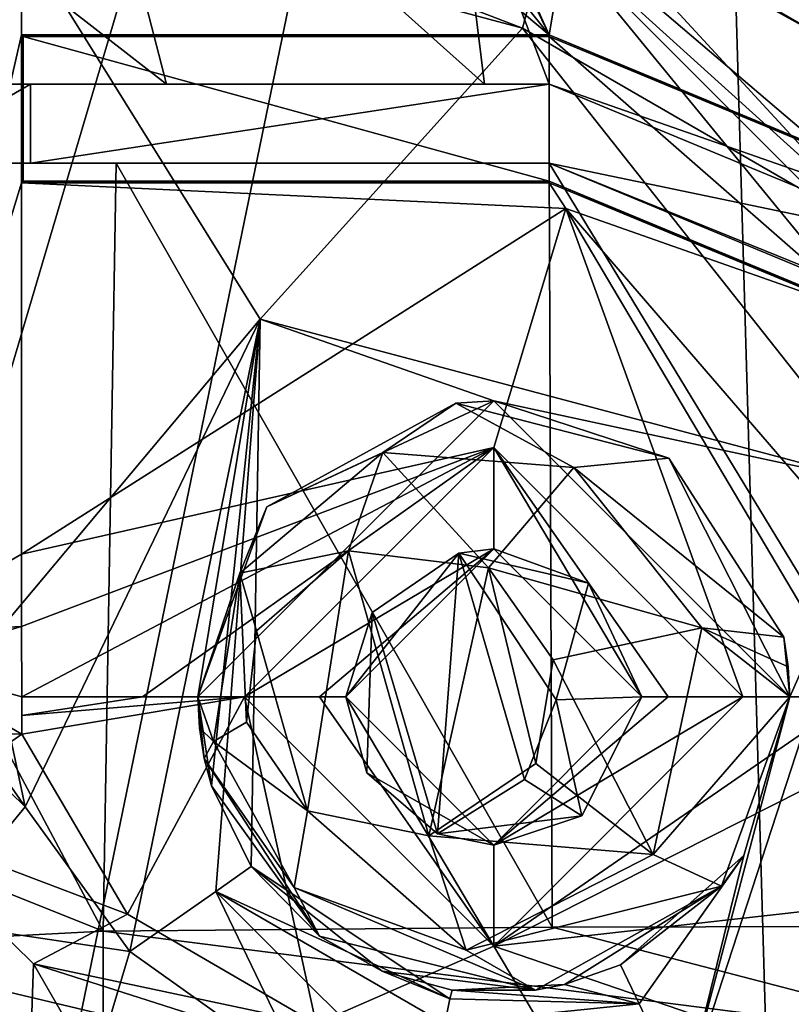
# Model space of a CAD drawing. Extents: x -65 to 446, y -88 to 1318.
# Tile 3 of 229: x -59 to -51, y -81 to -71. Entities that reach past the tile are written whole.
import ezdxf

# ---------------------------------------------------------------- set-up
doc = ezdxf.new("R2010")
doc.units = 0
doc.header["$LTSCALE"] = 65.185185
for name, color, linetype in [('1013', 7, 'CONTINUOUS'), ('1041', 7, 'CONTINUOUS'), ('1044', 7, 'CONTINUOUS'), ('1070', 7, 'CONTINUOUS'), ('1097', 7, 'CONTINUOUS'), ('1110', 7, 'CONTINUOUS'), ('1124', 7, 'CONTINUOUS'), ('1126', 7, 'CONTINUOUS'), ('1129', 7, 'CONTINUOUS'), ('1133', 7, 'CONTINUOUS'), ('1141', 7, 'CONTINUOUS'), ('1178', 7, 'CONTINUOUS'), ('1185', 7, 'CONTINUOUS'), ('1186', 7, 'CONTINUOUS'), ('1187', 7, 'CONTINUOUS'), ('1188', 7, 'CONTINUOUS'), ('1191', 7, 'CONTINUOUS'), ('1212', 7, 'CONTINUOUS'), ('1219', 7, 'CONTINUOUS'), ('1245', 7, 'CONTINUOUS'), ('1248', 7, 'CONTINUOUS'), ('1279', 7, 'CONTINUOUS'), ('1281', 7, 'CONTINUOUS'), ('1291', 7, 'CONTINUOUS'), ('1302', 7, 'CONTINUOUS'), ('1309', 7, 'CONTINUOUS'), ('1348', 7, 'CONTINUOUS'), ('1362', 7, 'CONTINUOUS'), ('1405', 7, 'CONTINUOUS'), ('1413', 7, 'CONTINUOUS'), ('1424', 7, 'CONTINUOUS'), ('1451', 7, 'CONTINUOUS'), ('1471', 7, 'CONTINUOUS'), ('1486', 7, 'CONTINUOUS'), ('1488', 7, 'CONTINUOUS'), ('824', 7, 'CONTINUOUS'), ('826', 7, 'CONTINUOUS'), ('827', 7, 'CONTINUOUS'), ('853', 7, 'CONTINUOUS'), ('868', 7, 'CONTINUOUS'), ('918', 7, 'CONTINUOUS'), ('931', 7, 'CONTINUOUS'), ('936', 7, 'CONTINUOUS'), ('947', 7, 'CONTINUOUS'), ('965', 7, 'CONTINUOUS'), ('974', 7, 'CONTINUOUS'), ('975', 7, 'CONTINUOUS'), ('980', 7, 'CONTINUOUS'), ('991', 7, 'CONTINUOUS')]:
    doc.layers.add(name, color=color, linetype=linetype)

msp = doc.modelspace()

# ---------------------------------------------------------------- linework, layer by layer
at = {"layer": '1013', "color": 7, "linetype": 'CONTINUOUS'}
for points in [[(-58.6868, -72.7942, 6.8), (-58.6868, -76.5555, 6.8), (-53.1698, -73.0536, 6.8), (-58.6868, -72.7942, 6.8)], [(-58.6868, -72.7942, 6.8), (-53.1698, -73.0536, 6.8), (-53.3398, -72.7942, 6.8), (-58.6868, -72.7942, 6.8)], [(-53.3398, -72.7942, 6.8), (-53.1698, -73.0536, 6.8), (-50.158, -74.1121, 6.8), (-53.3398, -72.7942, 6.8)], [(-53.1698, -73.0536, 6.8), (-48.9, -78, 6.8), (-50.158, -74.1121, 6.8), (-53.1698, -73.0536, 6.8)]]:
    msp.add_3dface(points, dxfattribs=at)
at = {"layer": '1041', "color": 7, "linetype": 'CONTINUOUS'}
for points in [[(-53.3398, -71.3116, 5.8), (-58.6693, -71.3116, 5.8), (-53.3398, -72.7767, 5.8), (-53.3398, -71.3116, 5.8)], [(-58.6693, -71.3116, 5.8), (-58.6693, -72.7767, 5.8), (-53.3398, -72.7767, 5.8), (-58.6693, -71.3116, 5.8)], [(-49.11, -73.0634, 5.8), (-53.3398, -71.3116, 5.8), (-50.1454, -74.1, 5.8), (-49.11, -73.0634, 5.8)], [(-53.3398, -71.3116, 5.8), (-53.3398, -72.7767, 5.8), (-50.1454, -74.1, 5.8), (-53.3398, -71.3116, 5.8)]]:
    msp.add_3dface(points, dxfattribs=at)
at = {"layer": '1044', "color": 7, "linetype": 'CONTINUOUS'}
for points in [[(-53.3398, -72.7942, 6.8), (-50.158, -74.1121, 6.8), (-53.3398, -72.7767, 5.8), (-53.3398, -72.7942, 6.8)], [(-53.3398, -72.7767, 5.8), (-50.158, -74.1121, 6.8), (-50.1454, -74.1, 5.8), (-53.3398, -72.7767, 5.8)]]:
    msp.add_3dface(points, dxfattribs=at)
at = {"layer": '1070', "color": 7, "linetype": 'CONTINUOUS'}
for points in [[(-52.9399, -76.8476, -4.998), (-54.2543, -76.5425, -4.1896), (-53.2694, -78.0307, -5.0066), (-52.9399, -76.8476, -4.998)], [(-52.4, -78, -5.2817), (-52.9399, -76.8476, -4.998), (-53.2694, -78.0307, -5.0066), (-52.4, -78, -5.2817)], [(-53.006, -79.2045, -5.0576), (-53.2694, -78.0307, -5.0066), (-53.5894, -78.8358, -4.8235), (-53.006, -79.2045, -5.0576)], [(-53.006, -79.2045, -5.0576), (-52.4, -78, -5.2817), (-53.2694, -78.0307, -5.0066), (-53.006, -79.2045, -5.0576)], [(-54.4692, -79.3878, -4.1837), (-53.006, -79.2045, -5.0576), (-53.5894, -78.8358, -4.8235), (-54.4692, -79.3878, -4.1837)]]:
    msp.add_3dface(points, dxfattribs=at)
at = {"layer": '1097', "color": 7, "linetype": 'CONTINUOUS'}
for points in [[(-59.0053, -69.781, 4.8), (-53.61, -71.2267, 4.8), (-56.2675, -74.1732, 4.8), (-59.0053, -69.781, 4.8)], [(-59.0053, -77.4384, 4.8), (-59.0053, -69.781, 4.8), (-56.2675, -74.1732, 4.8), (-59.0053, -77.4384, 4.8)], [(-56.2675, -74.1732, 4.8), (-53.61, -71.2267, 4.8), (-49.9467, -75.8503, 4.8), (-56.2675, -74.1732, 4.8)], [(-53.61, -71.2267, 4.8), (-49.7761, -73.4403, 4.8), (-49.9467, -75.8503, 4.8), (-53.61, -71.2267, 4.8)], [(-58.6471, -79.1146, 4.8), (-59.0053, -77.4384, 4.8), (-56.2675, -74.1732, 4.8), (-58.6471, -79.1146, 4.8)], [(-57.5886, -80.5776, 4.8), (-58.6471, -79.1146, 4.8), (-56.2675, -74.1732, 4.8), (-57.5886, -80.5776, 4.8)], [(-51.9744, -82.0672, 4.8), (-49.9467, -75.8503, 4.8), (-49.0877, -82.2341, 4.8), (-51.9744, -82.0672, 4.8)]]:
    msp.add_3dface(points, dxfattribs=at)
at = {"layer": '1110', "color": 7, "linetype": 'CONTINUOUS'}
for points in [[(-59.9425, -77.6512, 9.4929), (-60.4215, -78.3332, 10.9188), (-58.6841, -78.3755, 6.7942), (-59.9425, -77.6512, 9.4929)], [(-60.4215, -78.3332, 10.9188), (-60, -79.2946, 10.9188), (-58.6841, -78.3755, 6.7942), (-60.4215, -78.3332, 10.9188)], [(-58.6841, -78.3755, 6.7942), (-60, -79.2946, 10.9188), (-57.6119, -80.1983, 6.7321), (-58.6841, -78.3755, 6.7942)], [(-60, -79.2946, 10.9188), (-58.5631, -80.7029, 10.8797), (-57.6119, -80.1983, 6.7321), (-60, -79.2946, 10.9188)], [(-57.6119, -80.1983, 6.7321), (-58.5631, -80.7029, 10.8797), (-55.7012, -81.3094, 6.5759), (-57.6119, -80.1983, 6.7321)], [(-58.5631, -80.7029, 10.8797), (-56.4951, -81.3644, 10.8102), (-55.7012, -81.3094, 6.5759), (-58.5631, -80.7029, 10.8797)]]:
    msp.add_3dface(points, dxfattribs=at)
at = {"layer": '1124', "color": 7, "linetype": 'CONTINUOUS'}
for points in [[(-58.6471, -79.1146, 4.8), (-60.3648, -77.4384, 5.6661), (-59.8184, -77.4384, 5.0395), (-58.6471, -79.1146, 4.8)], [(-60.3648, -77.4384, 5.6661), (-58.6471, -79.1146, 4.8), (-59.6057, -80.2779, 5.7324), (-60.3648, -77.4384, 5.6661)], [(-59.0053, -77.4384, 4.8), (-58.6471, -79.1146, 4.8), (-59.8184, -77.4384, 5.0395), (-59.0053, -77.4384, 4.8)], [(-58.6471, -79.1146, 4.8), (-57.5886, -80.5776, 4.8), (-59.6057, -80.2779, 5.7324), (-58.6471, -79.1146, 4.8)], [(-59.6057, -80.2779, 5.7324), (-57.5886, -80.5776, 4.8), (-58.0367, -82.072, 5.883), (-59.6057, -80.2779, 5.7324)], [(-58.0367, -82.072, 5.883), (-57.5886, -80.5776, 4.8), (-55.8156, -81.8419, 4.8147), (-58.0367, -82.072, 5.883)]]:
    msp.add_3dface(points, dxfattribs=at)
at = {"layer": '1126', "color": 7, "linetype": 'CONTINUOUS'}
for points in [[(-56.3591, -79.7184, 3.3), (-54.345, -81.0567, 3.8618), (-56.7182, -79.9694, 4.3594), (-56.3591, -79.7184, 3.3)], [(-55.0313, -80.7785, 3.3355), (-54.345, -81.0567, 3.8618), (-56.3591, -79.7184, 3.3), (-55.0313, -80.7785, 3.3355)], [(-55.8156, -81.8419, 4.8147), (-57.5886, -80.5776, 4.8), (-56.7182, -79.9694, 4.3594), (-55.8156, -81.8419, 4.8147)], [(-54.5087, -82.1739, 4.8269), (-55.8156, -81.8419, 4.8147), (-56.7182, -79.9694, 4.3594), (-54.5087, -82.1739, 4.8269)], [(-54.3974, -81.3097, 4.3121), (-54.5087, -82.1739, 4.8269), (-56.7182, -79.9694, 4.3594), (-54.3974, -81.3097, 4.3121)], [(-54.345, -81.0567, 3.8618), (-54.3974, -81.3097, 4.3121), (-56.7182, -79.9694, 4.3594), (-54.345, -81.0567, 3.8618)], [(-54.32, -80.9705, 3.3538), (-54.345, -81.0567, 3.8618), (-55.0313, -80.7785, 3.3355), (-54.32, -80.9705, 3.3538)]]:
    msp.add_3dface(points, dxfattribs=at)
at = {"layer": '1129', "color": 7, "linetype": 'CONTINUOUS'}
for points in [[(-47.824, -71.2247, -5.4066), (-52.8468, -68.3786, -1.6857), (-47.6922, -71.3544, 6.8), (-47.824, -71.2247, -5.4066)], [(-52.8468, -68.3786, -1.6857), (-52.8468, -68.3786, 6.8), (-47.6922, -71.3544, 6.8), (-52.8468, -68.3786, -1.6857)]]:
    msp.add_3dface(points, dxfattribs=at)
at = {"layer": '1133', "color": 7, "linetype": 'CONTINUOUS'}
for points in [[(-53.222, -69.7787, 3.3523), (-50.7204, -70.5051, -4.6515), (-48.5395, -72.0865, -6.1812), (-53.222, -69.7787, 3.3523)], [(-53.222, -69.7787, 3.3523), (-48.5395, -72.0865, -6.1812), (-48.7164, -72.38, 3.3523), (-53.222, -69.7787, 3.3523)]]:
    msp.add_3dface(points, dxfattribs=at)
at = {"layer": '1141', "color": 7, "linetype": 'CONTINUOUS'}
msp.add_3dface([(-52.8468, -68.3786, -1.6857), (-47.824, -71.2247, -5.4066), (-50.8695, -68.0827, -3.3109), (-52.8468, -68.3786, -1.6857)], dxfattribs=at)
at = {"layer": '1178', "color": 7, "linetype": 'CONTINUOUS'}
for points in [[(-59.0053, -69.781, 4.8), (-59.043, -69.1446, 4.6726), (-53.61, -71.2267, 4.8), (-59.0053, -69.781, 4.8)], [(-53.61, -71.2267, 4.8), (-59.043, -69.1446, 4.6726), (-53.3403, -70.2202, 4.379), (-53.61, -71.2267, 4.8)]]:
    msp.add_3dface(points, dxfattribs=at)
at = {"layer": '1185', "color": 7, "linetype": 'CONTINUOUS'}
for points in [[(-53.9, -75.4749, 5.7749), (-56.4251, -78, 5.7749), (-53.9, -76.5, 3.3), (-53.9, -75.4749, 5.7749)], [(-51.3749, -78, 5.7749), (-53.9, -75.4749, 5.7749), (-52.1336, -78, 4.6394), (-51.3749, -78, 5.7749)], [(-52.1336, -78, 4.6394), (-53.9, -75.4749, 5.7749), (-52.4, -78, 3.3), (-52.1336, -78, 4.6394)], [(-52.4, -78, 3.3), (-53.9, -75.4749, 5.7749), (-53.9, -76.5, 3.3), (-52.4, -78, 3.3)], [(-56.4251, -78, 5.7749), (-55.6664, -78, 4.6394), (-53.9, -76.5, 3.3), (-56.4251, -78, 5.7749)], [(-55.6664, -78, 4.6394), (-55.4, -78, 3.3), (-53.9, -76.5, 3.3), (-55.6664, -78, 4.6394)]]:
    msp.add_3dface(points, dxfattribs=at)
at = {"layer": '1186', "color": 7, "linetype": 'CONTINUOUS'}
for points in [[(-53.1698, -73.0536, 6.8), (-58.6868, -76.5555, 6.8), (-53.9, -75.4749, 5.7749), (-53.1698, -73.0536, 6.8)], [(-51.3749, -78, 5.7749), (-53.1698, -73.0536, 6.8), (-53.9, -75.4749, 5.7749), (-51.3749, -78, 5.7749)], [(-51.3749, -78, 5.7749), (-50.2394, -78, 6.5336), (-53.1698, -73.0536, 6.8), (-51.3749, -78, 5.7749)], [(-50.2394, -78, 6.5336), (-48.9, -78, 6.8), (-53.1698, -73.0536, 6.8), (-50.2394, -78, 6.5336)], [(-58.6868, -76.5555, 6.8), (-58.685, -77.2858, 6.7963), (-53.9, -75.4749, 5.7749), (-58.6868, -76.5555, 6.8)], [(-58.685, -77.2858, 6.7963), (-58.6837, -78, 6.7933), (-53.9, -75.4749, 5.7749), (-58.685, -77.2858, 6.7963)], [(-58.6837, -78, 6.7933), (-57.4613, -78, 6.4906), (-53.9, -75.4749, 5.7749), (-58.6837, -78, 6.7933)], [(-57.4613, -78, 6.4906), (-56.4251, -78, 5.7749), (-53.9, -75.4749, 5.7749), (-57.4613, -78, 6.4906)]]:
    msp.add_3dface(points, dxfattribs=at)
at = {"layer": '1187', "color": 7, "linetype": 'CONTINUOUS'}
for points in [[(-56.4251, -78, 5.7749), (-53.9, -80.5251, 5.7749), (-55.6664, -78, 4.6394), (-56.4251, -78, 5.7749)], [(-53.9, -80.5251, 5.7749), (-55.4, -78, 3.3), (-55.6664, -78, 4.6394), (-53.9, -80.5251, 5.7749)], [(-55.4, -78, 3.3), (-53.9, -80.5251, 5.7749), (-53.9, -79.5, 3.3), (-55.4, -78, 3.3)], [(-53.9, -80.5251, 5.7749), (-51.3749, -78, 5.7749), (-53.9, -79.5, 3.3), (-53.9, -80.5251, 5.7749)], [(-51.3749, -78, 5.7749), (-52.1336, -78, 4.6394), (-53.9, -79.5, 3.3), (-51.3749, -78, 5.7749)], [(-52.1336, -78, 4.6394), (-52.4, -78, 3.3), (-53.9, -79.5, 3.3), (-52.1336, -78, 4.6394)]]:
    msp.add_3dface(points, dxfattribs=at)
at = {"layer": '1188', "color": 7, "linetype": 'CONTINUOUS'}
for points in [[(-58.6841, -78.3755, 6.7942), (-57.6119, -80.1983, 6.7321), (-56.4251, -78, 5.7749), (-58.6841, -78.3755, 6.7942)], [(-58.6838, -78.1886, 6.7936), (-58.6841, -78.3755, 6.7942), (-56.4251, -78, 5.7749), (-58.6838, -78.1886, 6.7936)], [(-58.6837, -78, 6.7933), (-58.6838, -78.1886, 6.7936), (-57.4613, -78, 6.4906), (-58.6837, -78, 6.7933)], [(-57.4613, -78, 6.4906), (-58.6838, -78.1886, 6.7936), (-56.4251, -78, 5.7749), (-57.4613, -78, 6.4906)], [(-57.6119, -80.1983, 6.7321), (-55.7012, -81.3094, 6.5759), (-56.4251, -78, 5.7749), (-57.6119, -80.1983, 6.7321)], [(-56.4251, -78, 5.7749), (-55.7012, -81.3094, 6.5759), (-53.9, -80.5251, 5.7749), (-56.4251, -78, 5.7749)], [(-51.3749, -78, 5.7749), (-53.9, -80.5251, 5.7749), (-50.2394, -78, 6.5336), (-51.3749, -78, 5.7749)], [(-50.2394, -78, 6.5336), (-53.9, -80.5251, 5.7749), (-48.9, -78, 6.8), (-50.2394, -78, 6.5336)], [(-48.9, -78, 6.8), (-53.9, -80.5251, 5.7749), (-49.3218, -80.01, 6.8), (-48.9, -78, 6.8)], [(-53.9, -80.5251, 5.7749), (-50.516, -81.6809, 6.8), (-49.3218, -80.01, 6.8), (-53.9, -80.5251, 5.7749)], [(-55.7012, -81.3094, 6.5759), (-53.3285, -81.4836, 6.4764), (-53.9, -80.5251, 5.7749), (-55.7012, -81.3094, 6.5759)], [(-53.3285, -81.4836, 6.4764), (-50.516, -81.6809, 6.8), (-53.9, -80.5251, 5.7749), (-53.3285, -81.4836, 6.4764)]]:
    msp.add_3dface(points, dxfattribs=at)
at = {"layer": '1191', "color": 7, "linetype": 'CONTINUOUS'}
for points in [[(-60, -82.2651, 10.9188), (-58.6396, -82.891, 10.882), (-60, -79.2946, 10.9188), (-60, -82.2651, 10.9188)], [(-60, -79.2946, 10.9188), (-58.6396, -82.891, 10.882), (-58.5631, -80.7029, 10.8797), (-60, -79.2946, 10.9188)], [(-58.6396, -82.891, 10.882), (-57.1624, -83.1341, 10.8343), (-58.5631, -80.7029, 10.8797), (-58.6396, -82.891, 10.882)], [(-58.5631, -80.7029, 10.8797), (-57.1624, -83.1341, 10.8343), (-56.4951, -81.3644, 10.8102), (-58.5631, -80.7029, 10.8797)]]:
    msp.add_3dface(points, dxfattribs=at)
at = {"layer": '1212', "color": 7, "linetype": 'CONTINUOUS'}
for points in [[(-58.6868, -72.7942, 6.8), (-53.3398, -72.7942, 6.8), (-58.6693, -72.7767, 5.8), (-58.6868, -72.7942, 6.8)], [(-58.6693, -72.7767, 5.8), (-53.3398, -72.7942, 6.8), (-53.3398, -72.7767, 5.8), (-58.6693, -72.7767, 5.8)]]:
    msp.add_3dface(points, dxfattribs=at)
at = {"layer": '1219', "color": 7, "linetype": 'CONTINUOUS'}
for points in [[(-52.6163, -80.7115, 3.3), (-52.4277, -81.1097, 4.3619), (-53.1846, -80.9135, 3.3214), (-52.6163, -80.7115, 3.3)], [(-52.4277, -81.1097, 4.3619), (-54.32, -80.9705, 3.3538), (-53.1846, -80.9135, 3.3214), (-52.4277, -81.1097, 4.3619)], [(-54.3974, -81.3097, 4.3121), (-54.345, -81.0567, 3.8618), (-52.4277, -81.1097, 4.3619), (-54.3974, -81.3097, 4.3121)], [(-54.345, -81.0567, 3.8618), (-54.32, -80.9705, 3.3538), (-52.4277, -81.1097, 4.3619), (-54.345, -81.0567, 3.8618)], [(-51.9744, -82.0672, 4.8), (-54.3974, -81.3097, 4.3121), (-52.4277, -81.1097, 4.3619), (-51.9744, -82.0672, 4.8)]]:
    msp.add_3dface(points, dxfattribs=at)
at = {"layer": '1245', "color": 7, "linetype": 'CONTINUOUS'}
msp.add_3dface([(-59.5276, -82.0565, 8.9061), (-59.6057, -80.2779, 5.7324), (-58.0367, -82.072, 5.883), (-59.5276, -82.0565, 8.9061)], dxfattribs=at)
at = {"layer": '1248', "color": 7, "linetype": 'CONTINUOUS'}
for points in [[(-49.0967, -73.0521, 6.8), (-53.3398, -71.2942, 6.8), (-49.11, -73.0634, 5.8), (-49.0967, -73.0521, 6.8)], [(-53.3398, -71.2942, 6.8), (-53.3398, -71.3116, 5.8), (-49.11, -73.0634, 5.8), (-53.3398, -71.2942, 6.8)]]:
    msp.add_3dface(points, dxfattribs=at)
at = {"layer": '1279', "color": 7, "linetype": 'CONTINUOUS'}
for points in [[(-58.5962, -72.5942, 5.8604), (-58.5962, -72.5942, 6.8423), (-58.5962, -71.7942, 5.8604), (-58.5962, -72.5942, 5.8604)], [(-58.5962, -71.7942, 5.8604), (-58.5962, -72.5942, 6.8423), (-58.5962, -71.7942, 6.8423), (-58.5962, -71.7942, 5.8604)]]:
    msp.add_3dface(points, dxfattribs=at)
at = {"layer": '1281', "color": 7, "linetype": 'CONTINUOUS'}
for points in [[(-62, -71.7942, 16.0659), (-57.2162, -71.7942, 17.5152), (-53.3398, -71.7942, 5.8604), (-62, -71.7942, 16.0659)], [(-60.4724, -71.7942, 10.9604), (-62, -71.7942, 16.0659), (-53.3398, -71.7942, 5.8604), (-60.4724, -71.7942, 10.9604)], [(-60.4724, -71.7942, 10.9604), (-53.3398, -71.7942, 5.8604), (-59.9825, -71.7942, 9.8154), (-60.4724, -71.7942, 10.9604)], [(-53.3398, -71.7942, 5.8604), (-58.5962, -71.7942, 6.8423), (-59.9825, -71.7942, 9.8154), (-53.3398, -71.7942, 5.8604)], [(-58.5962, -71.7942, 5.8604), (-58.5962, -71.7942, 6.8423), (-53.3398, -71.7942, 5.8604), (-58.5962, -71.7942, 5.8604)], [(-57.2162, -71.7942, 17.5152), (-55.6943, -71.7942, 17.8549), (-53.3398, -71.7942, 5.8604), (-57.2162, -71.7942, 17.5152)], [(-55.6943, -71.7942, 17.8549), (-53.9956, -71.7942, 18.1677), (-53.3398, -71.7942, 5.8604), (-55.6943, -71.7942, 17.8549)], [(-53.9956, -71.7942, 18.1677), (-53.3398, -71.7942, 18.2698), (-53.3398, -71.7942, 5.8604), (-53.9956, -71.7942, 18.1677)]]:
    msp.add_3dface(points, dxfattribs=at)
at = {"layer": '1291', "color": 7, "linetype": 'CONTINUOUS'}
for points in [[(-48.7002, -71.0471, 18.6391), (-48.6116, -71.6918, 18.7129), (-52.2554, -61.3864, 17.5957), (-48.7002, -71.0471, 18.6391)], [(-52.2554, -61.3864, 17.5957), (-48.6116, -71.6918, 18.7129), (-51.9502, -62.9429, 17.7719), (-52.2554, -61.3864, 17.5957)], [(-48.6116, -71.6918, 18.7129), (-48.4904, -72.3646, 18.7919), (-51.9502, -62.9429, 17.7719), (-48.6116, -71.6918, 18.7129)], [(-51.9502, -62.9429, 17.7719), (-48.4904, -72.3646, 18.7919), (-51.616, -64.5529, 17.9565), (-51.9502, -62.9429, 17.7719)], [(-48.4904, -72.3646, 18.7919), (-48.3752, -73.0724, 18.8724), (-51.616, -64.5529, 17.9565), (-48.4904, -72.3646, 18.7919)], [(-51.616, -64.5529, 17.9565), (-48.3752, -73.0724, 18.8724), (-51.2902, -66.2409, 18.1436), (-51.616, -64.5529, 17.9565)], [(-48.3752, -73.0724, 18.8724), (-48.2699, -73.8127, 18.9505), (-51.2902, -66.2409, 18.1436), (-48.3752, -73.0724, 18.8724)], [(-51.2902, -66.2409, 18.1436), (-48.2699, -73.8127, 18.9505), (-50.9724, -67.9977, 18.3241), (-51.2902, -66.2409, 18.1436)], [(-50.6641, -69.7816, 18.4861), (-50.3579, -71.4302, 18.6185), (-54.5758, -66.4238, 17.8599), (-50.6641, -69.7816, 18.4861)], [(-54.5758, -66.4238, 17.8599), (-50.3579, -71.4302, 18.6185), (-54.3087, -69.2489, 18.0351), (-54.5758, -66.4238, 17.8599)], [(-48.2699, -73.8127, 18.9505), (-48.1781, -74.5768, 19.0208), (-50.9724, -67.9977, 18.3241), (-48.2699, -73.8127, 18.9505)], [(-50.9724, -67.9977, 18.3241), (-48.1781, -74.5768, 19.0208), (-50.6641, -69.7816, 18.4861), (-50.9724, -67.9977, 18.3241)], [(-58.1847, -68.0445, 17.226), (-57.2162, -71.7942, 17.5152), (-62, -68.0807, 16.1063), (-58.1847, -68.0445, 17.226)], [(-62, -68.0807, 16.1063), (-57.2162, -71.7942, 17.5152), (-62, -71.7942, 16.0659), (-62, -68.0807, 16.1063)], [(-54.3087, -69.2489, 18.0351), (-53.9956, -71.7942, 18.1677), (-58.1847, -68.0445, 17.226), (-54.3087, -69.2489, 18.0351)], [(-58.1847, -68.0445, 17.226), (-53.9956, -71.7942, 18.1677), (-57.2162, -71.7942, 17.5152), (-58.1847, -68.0445, 17.226)], [(-50.3579, -71.4302, 18.6185), (-49.9183, -72.988, 18.7404), (-54.3087, -69.2489, 18.0351), (-50.3579, -71.4302, 18.6185)], [(-54.3087, -69.2489, 18.0351), (-49.9183, -72.988, 18.7404), (-53.3398, -71.7942, 18.2698), (-54.3087, -69.2489, 18.0351)], [(-53.9956, -71.7942, 18.1677), (-54.3087, -69.2489, 18.0351), (-53.3398, -71.7942, 18.2698), (-53.9956, -71.7942, 18.1677)], [(-57.2162, -71.7942, 17.5152), (-53.9956, -71.7942, 18.1677), (-55.6943, -71.7942, 17.8549), (-57.2162, -71.7942, 17.5152)]]:
    msp.add_3dface(points, dxfattribs=at)
at = {"layer": '1302', "color": 7, "linetype": 'CONTINUOUS'}
for points in [[(-48.6398, -81.5452, 14.9248), (-57.8575, -80.3718, 17.3531), (-53.3072, -80.3306, 18.6404), (-48.6398, -81.5452, 14.9248)], [(-48.6398, -80.3216, 19.4064), (-48.6398, -81.5452, 14.9248), (-53.3072, -80.3306, 18.6404), (-48.6398, -80.3216, 19.4064)], [(-57.8584, -81.2171, 14.1158), (-57.8575, -80.3718, 17.3531), (-48.6398, -81.5452, 14.9248), (-57.8584, -81.2171, 14.1158)]]:
    msp.add_3dface(points, dxfattribs=at)
at = {"layer": '1309', "color": 7, "linetype": 'CONTINUOUS'}
for points in [[(-57.8575, -80.3718, 17.3531), (-60.776, -80.5247, 10.9367), (-60.7855, -79.2021, 16.2839), (-57.8575, -80.3718, 17.3531)], [(-60.776, -80.5247, 10.9367), (-57.8575, -80.3718, 17.3531), (-57.8584, -81.2171, 14.1158), (-60.776, -80.5247, 10.9367)], [(-57.8591, -81.9759, 10.8578), (-60.776, -80.5247, 10.9367), (-57.8584, -81.2171, 14.1158), (-57.8591, -81.9759, 10.8578)]]:
    msp.add_3dface(points, dxfattribs=at)
at = {"layer": '1348', "color": 7, "linetype": 'CONTINUOUS'}
for points in [[(-53.3398, -72.5942, 5.8604), (-58.5962, -72.5942, 5.8604), (-53.3398, -71.7942, 5.8604), (-53.3398, -72.5942, 5.8604)], [(-58.5962, -72.5942, 5.8604), (-58.5962, -71.7942, 5.8604), (-53.3398, -71.7942, 5.8604), (-58.5962, -72.5942, 5.8604)], [(-49.4504, -73.4055, 5.8604), (-53.3398, -72.5942, 5.8604), (-53.3398, -71.7942, 5.8604), (-49.4504, -73.4055, 5.8604)], [(-53.3398, -72.5942, 5.8604), (-49.4504, -73.4055, 5.8604), (-50.0166, -73.9706, 5.8604), (-53.3398, -72.5942, 5.8604)]]:
    msp.add_3dface(points, dxfattribs=at)
at = {"layer": '1362', "color": 7, "linetype": 'CONTINUOUS'}
for points in [[(-58.5962, -72.5942, 6.8423), (-59.9825, -72.5942, 9.8154), (-58.5962, -71.7942, 6.8423), (-58.5962, -72.5942, 6.8423)], [(-58.5962, -71.7942, 6.8423), (-59.9825, -72.5942, 9.8154), (-59.9825, -71.7942, 9.8154), (-58.5962, -71.7942, 6.8423)]]:
    msp.add_3dface(points, dxfattribs=at)
at = {"layer": '1405', "color": 7, "linetype": 'CONTINUOUS'}
for points in [[(-53.3398, -72.5942, 18.3156), (-57.728, -72.5942, 17.4036), (-62, -72.5942, 16.048), (-53.3398, -72.5942, 18.3156)], [(-53.3398, -72.5942, 18.3156), (-62, -72.5942, 16.048), (-62, -72.5942, 10.9604), (-53.3398, -72.5942, 18.3156)], [(-53.3398, -72.5942, 18.3156), (-62, -72.5942, 10.9604), (-60.4724, -72.5942, 10.9604), (-53.3398, -72.5942, 18.3156)], [(-53.3398, -72.5942, 18.3156), (-60.4724, -72.5942, 10.9604), (-59.9825, -72.5942, 9.8154), (-53.3398, -72.5942, 18.3156)], [(-58.5962, -72.5942, 6.8423), (-53.3398, -72.5942, 18.3156), (-59.9825, -72.5942, 9.8154), (-58.5962, -72.5942, 6.8423)], [(-53.3398, -72.5942, 18.3156), (-58.5962, -72.5942, 6.8423), (-58.5962, -72.5942, 5.8604), (-53.3398, -72.5942, 18.3156)], [(-53.3398, -72.5942, 5.8604), (-53.3398, -72.5942, 18.3156), (-58.5962, -72.5942, 5.8604), (-53.3398, -72.5942, 5.8604)]]:
    msp.add_3dface(points, dxfattribs=at)
at = {"layer": '1413', "color": 7, "linetype": 'CONTINUOUS'}
for points in [[(-50.0659, -73.9221, 18.8015), (-53.3398, -72.5942, 18.3156), (-50.0166, -73.9706, 5.8604), (-50.0659, -73.9221, 18.8015)], [(-53.3398, -72.5942, 18.3156), (-53.3398, -72.5942, 5.8604), (-50.0166, -73.9706, 5.8604), (-53.3398, -72.5942, 18.3156)]]:
    msp.add_3dface(points, dxfattribs=at)
at = {"layer": '1424', "color": 7, "linetype": 'CONTINUOUS'}
for points in [[(-57.728, -72.5942, 17.4036), (-57.8575, -80.3718, 17.3531), (-62, -72.5942, 16.048), (-57.728, -72.5942, 17.4036)], [(-62, -72.5942, 16.048), (-57.8575, -80.3718, 17.3531), (-60.7855, -79.2021, 16.2839), (-62, -72.5942, 16.048)], [(-53.3072, -80.3306, 18.6404), (-57.8575, -80.3718, 17.3531), (-57.728, -72.5942, 17.4036), (-53.3072, -80.3306, 18.6404)], [(-53.3398, -72.5942, 18.3156), (-53.3072, -80.3306, 18.6404), (-57.728, -72.5942, 17.4036), (-53.3398, -72.5942, 18.3156)], [(-48.6398, -80.3216, 19.4064), (-53.3072, -80.3306, 18.6404), (-53.3398, -72.5942, 18.3156), (-48.6398, -80.3216, 19.4064)], [(-50.0659, -73.9221, 18.8015), (-48.6398, -80.3216, 19.4064), (-53.3398, -72.5942, 18.3156), (-50.0659, -73.9221, 18.8015)]]:
    msp.add_3dface(points, dxfattribs=at)
at = {"layer": '1451', "color": 7, "linetype": 'CONTINUOUS'}
msp.add_3dface([(-60.776, -80.5247, 10.9367), (-57.8591, -81.9759, 10.8578), (-60.035, -82.1233, 10.9196), (-60.776, -80.5247, 10.9367)], dxfattribs=at)
at = {"layer": '1471', "color": 7, "linetype": 'CONTINUOUS'}
for points in [[(-53.3398, -71.7942, 18.2698), (-49.9183, -72.988, 18.7404), (-53.3398, -71.7942, 5.8604), (-53.3398, -71.7942, 18.2698)], [(-49.9183, -72.988, 18.7404), (-49.4504, -73.4055, 5.8604), (-53.3398, -71.7942, 5.8604), (-49.9183, -72.988, 18.7404)]]:
    msp.add_3dface(points, dxfattribs=at)
at = {"layer": '1486', "color": 7, "linetype": 'CONTINUOUS'}
for points in [[(-64.4592, -52.962, 18.2285), (-64.5862, -75.7176, 18.1013), (-52.0039, -51.7428, 19.6516), (-64.4592, -52.962, 18.2285)], [(-64.5862, -75.7176, 18.1013), (-62.7918, -80.3612, 18.6207), (-52.0039, -51.7428, 19.6516), (-64.5862, -75.7176, 18.1013)], [(-62.7918, -80.3612, 18.6207), (-60.8585, -81.6508, 19.3784), (-52.0039, -51.7428, 19.6516), (-62.7918, -80.3612, 18.6207)], [(-60.8585, -81.6508, 19.3784), (-58.2692, -82.1135, 20.3425), (-52.0039, -51.7428, 19.6516), (-60.8585, -81.6508, 19.3784)], [(-58.2692, -82.1135, 20.3425), (-51.1247, -81.9769, 22.1845), (-52.0039, -51.7428, 19.6516), (-58.2692, -82.1135, 20.3425)], [(-51.1247, -81.9769, 22.1845), (-43.7753, -81.9272, 22.8241), (-52.0039, -51.7428, 19.6516), (-51.1247, -81.9769, 22.1845)]]:
    msp.add_3dface(points, dxfattribs=at)
at = {"layer": '1488', "color": 7, "linetype": 'CONTINUOUS'}
msp.add_3dface([(-43.7753, -81.9272, 22.8241), (-50.2718, -59.8483, 20.5035), (-52.0039, -51.7428, 19.6516), (-43.7753, -81.9272, 22.8241)], dxfattribs=at)
at = {"layer": '824', "color": 7, "linetype": 'CONTINUOUS'}
for points in [[(-53.3403, -70.2202, 4.379), (-53.222, -69.7787, 3.3523), (-46.5567, -77.0038, 4.379), (-53.3403, -70.2202, 4.379)], [(-53.222, -69.7787, 3.3523), (-48.7164, -72.38, 3.3523), (-46.5567, -77.0038, 4.379), (-53.222, -69.7787, 3.3523)], [(-53.61, -71.2267, 4.8), (-53.3403, -70.2202, 4.379), (-49.7761, -73.4403, 4.8), (-53.61, -71.2267, 4.8)], [(-53.3403, -70.2202, 4.379), (-47.5632, -77.2735, 4.8), (-49.7761, -73.4403, 4.8), (-53.3403, -70.2202, 4.379)], [(-47.5632, -77.2735, 4.8), (-53.3403, -70.2202, 4.379), (-46.5567, -77.0038, 4.379), (-47.5632, -77.2735, 4.8)]]:
    msp.add_3dface(points, dxfattribs=at)
at = {"layer": '826', "color": 7, "linetype": 'CONTINUOUS'}
for points in [[(-56.9, -78, 3.3), (-53.9, -75, 3.3), (-56.9, -78, -2.7936), (-56.9, -78, 3.3)], [(-56.9, -78, -2.7936), (-53.9, -75, 3.3), (-56.1999, -76.0737, -3.0738), (-56.9, -78, -2.7936)], [(-56.1999, -76.0737, -3.0738), (-53.9, -75, 3.3), (-54.2844, -75.0247, -3.8907), (-56.1999, -76.0737, -3.0738)], [(-54.2844, -75.0247, -3.8907), (-53.9, -75, 3.3), (-52.1252, -75.5813, -4.7637), (-54.2844, -75.0247, -3.8907)], [(-53.9, -75, 3.3), (-50.9, -78, 3.3), (-52.1252, -75.5813, -4.7637), (-53.9, -75, 3.3)], [(-52.1252, -75.5813, -4.7637), (-50.9, -78, 3.3), (-50.9616, -77.3952, -5.2405), (-52.1252, -75.5813, -4.7637)], [(-50.9616, -77.3952, -5.2405), (-50.9, -78, 3.3), (-50.9154, -77.6964, -5.2656), (-50.9616, -77.3952, -5.2405)], [(-50.9, -78, 3.3), (-50.9, -78, -5.2802), (-50.9154, -77.6964, -5.2656), (-50.9, -78, 3.3)]]:
    msp.add_3dface(points, dxfattribs=at)
at = {"layer": '827', "color": 7, "linetype": 'CONTINUOUS'}
for points in [[(-56.7616, -78.9008, 3.3), (-56.9, -78, 3.3), (-56.8343, -78.6243, -2.842), (-56.7616, -78.9008, 3.3)], [(-56.8343, -78.6243, -2.842), (-56.9, -78, 3.3), (-56.8836, -78.3135, -2.8098), (-56.8343, -78.6243, -2.842)], [(-56.8836, -78.3135, -2.8098), (-56.9, -78, 3.3), (-56.9, -78, -2.7936), (-56.8836, -78.3135, -2.8098)], [(-50.9, -78, -5.2802), (-51.3651, -79.6045, 3.3), (-51.5907, -79.915, -5.0878), (-50.9, -78, -5.2802)], [(-50.9, -78, 3.3), (-51.3651, -79.6045, 3.3), (-50.9, -78, -5.2802), (-50.9, -78, 3.3)], [(-55.667, -80.4244, -3.4368), (-56.7616, -78.9008, 3.3), (-56.8343, -78.6243, -2.842), (-55.667, -80.4244, -3.4368)], [(-56.3591, -79.7184, 3.3), (-56.7616, -78.9008, 3.3), (-55.667, -80.4244, -3.4368), (-56.3591, -79.7184, 3.3)], [(-51.3651, -79.6045, 3.3), (-52.6163, -80.7115, 3.3), (-51.5907, -79.915, -5.0878), (-51.3651, -79.6045, 3.3)], [(-55.0313, -80.7785, 3.3355), (-56.3591, -79.7184, 3.3), (-55.667, -80.4244, -3.4368), (-55.0313, -80.7785, 3.3355)], [(-51.5907, -79.915, -5.0878), (-53.1846, -80.9135, 3.3214), (-53.4757, -80.9698, -4.3915), (-51.5907, -79.915, -5.0878)], [(-52.6163, -80.7115, 3.3), (-53.1846, -80.9135, 3.3214), (-51.5907, -79.915, -5.0878), (-52.6163, -80.7115, 3.3)], [(-53.4757, -80.9698, -4.3915), (-55.0313, -80.7785, 3.3355), (-55.667, -80.4244, -3.4368), (-53.4757, -80.9698, -4.3915)], [(-54.32, -80.9705, 3.3538), (-55.0313, -80.7785, 3.3355), (-53.4757, -80.9698, -4.3915), (-54.32, -80.9705, 3.3538)], [(-53.1846, -80.9135, 3.3214), (-54.32, -80.9705, 3.3538), (-53.4757, -80.9698, -4.3915), (-53.1846, -80.9135, 3.3214)]]:
    msp.add_3dface(points, dxfattribs=at)
at = {"layer": '853', "color": 7, "linetype": 'CONTINUOUS'}
for points in [[(-54.2543, -76.5425, -4.1896), (-55.1319, -77.1441, -3.5124), (-54.4692, -79.3878, -4.1837), (-54.2543, -76.5425, -4.1896)], [(-54.2543, -76.5425, -4.1896), (-54.4692, -79.3878, -4.1837), (-53.5894, -78.8358, -4.8235), (-54.2543, -76.5425, -4.1896)], [(-53.2694, -78.0307, -5.0066), (-54.2543, -76.5425, -4.1896), (-53.5894, -78.8358, -4.8235), (-53.2694, -78.0307, -5.0066)], [(-55.1319, -77.1441, -3.5124), (-55.4, -78, -3.33), (-55.1873, -78.77, -3.5564), (-55.1319, -77.1441, -3.5124)], [(-55.1319, -77.1441, -3.5124), (-55.1873, -78.77, -3.5564), (-54.4692, -79.3878, -4.1837), (-55.1319, -77.1441, -3.5124)]]:
    msp.add_3dface(points, dxfattribs=at)
at = {"layer": '868', "color": 7, "linetype": 'CONTINUOUS'}
for points in [[(-58.8422, -48.4161, 7.1333), (-60.0738, -77.3589, 9.7746), (-58.4886, -57.6744, 6.3749), (-58.8422, -48.4161, 7.1333)], [(-60.0738, -77.3589, 9.7746), (-58.6868, -66.8138, 6.8), (-58.4886, -57.6744, 6.3749), (-60.0738, -77.3589, 9.7746)], [(-58.6868, -66.8138, 6.8), (-60.0738, -77.3589, 9.7746), (-58.6868, -71.2942, 6.8), (-58.6868, -66.8138, 6.8)], [(-58.6868, -71.2942, 6.8), (-60.0738, -77.3589, 9.7746), (-58.6868, -72.7942, 6.8), (-58.6868, -71.2942, 6.8)], [(-58.6868, -72.7942, 6.8), (-60.0738, -77.3589, 9.7746), (-58.6868, -76.5555, 6.8), (-58.6868, -72.7942, 6.8)], [(-58.6868, -76.5555, 6.8), (-60.0738, -77.3589, 9.7746), (-58.685, -77.2858, 6.7963), (-58.6868, -76.5555, 6.8)], [(-60.0738, -77.3589, 9.7746), (-59.9425, -77.6512, 9.4929), (-58.685, -77.2858, 6.7963), (-60.0738, -77.3589, 9.7746)], [(-58.685, -77.2858, 6.7963), (-59.9425, -77.6512, 9.4929), (-58.6837, -78, 6.7933), (-58.685, -77.2858, 6.7963)], [(-59.9425, -77.6512, 9.4929), (-58.6841, -78.3755, 6.7942), (-58.6837, -78, 6.7933), (-59.9425, -77.6512, 9.4929)], [(-58.6837, -78, 6.7933), (-58.6841, -78.3755, 6.7942), (-58.6838, -78.1886, 6.7936), (-58.6837, -78, 6.7933)]]:
    msp.add_3dface(points, dxfattribs=at)
at = {"layer": '918', "color": 7, "linetype": 'CONTINUOUS'}
for points in [[(-56.1999, -76.0737, -3.0738), (-54.2844, -75.0247, -3.8907), (-55.0251, -75.526, -4.5443), (-56.1999, -76.0737, -3.0738)], [(-55.0251, -75.526, -4.5443), (-54.2844, -75.0247, -3.8907), (-53.0888, -75.6774, -5.7564), (-55.0251, -75.526, -4.5443)], [(-54.2844, -75.0247, -3.8907), (-52.1252, -75.5813, -4.7637), (-53.0888, -75.6774, -5.7564), (-54.2844, -75.0247, -3.8907)], [(-56.4724, -76.7482, -3.5538), (-56.1999, -76.0737, -3.0738), (-55.0251, -75.526, -4.5443), (-56.4724, -76.7482, -3.5538)], [(-56.4724, -76.7482, -3.5538), (-55.0251, -75.526, -4.5443), (-55.3738, -76.5219, -4.7708), (-56.4724, -76.7482, -3.5538)], [(-55.3738, -76.5219, -4.7708), (-55.0251, -75.526, -4.5443), (-53.9539, -76.6932, -5.9282), (-55.3738, -76.5219, -4.7708)], [(-55.0251, -75.526, -4.5443), (-53.0888, -75.6774, -5.7564), (-53.9539, -76.6932, -5.9282), (-55.0251, -75.526, -4.5443)], [(-52.1252, -75.5813, -4.7637), (-50.9616, -77.3952, -5.2405), (-53.0888, -75.6774, -5.7564), (-52.1252, -75.5813, -4.7637)], [(-53.0888, -75.6774, -5.7564), (-51.7913, -77.3003, -6.538), (-53.9539, -76.6932, -5.9282), (-53.0888, -75.6774, -5.7564)], [(-53.0888, -75.6774, -5.7564), (-50.9616, -77.3952, -5.2405), (-51.7913, -77.3003, -6.538), (-53.0888, -75.6774, -5.7564)], [(-56.9, -78, -2.7936), (-56.1999, -76.0737, -3.0738), (-56.4724, -76.7482, -3.5538), (-56.9, -78, -2.7936)], [(-56.3032, -77.3297, -3.9714), (-56.4724, -76.7482, -3.5538), (-55.3738, -76.5219, -4.7708), (-56.3032, -77.3297, -3.9714)], [(-56.739, -78.4512, -3.4326), (-56.9, -78, -2.7936), (-56.4724, -76.7482, -3.5538), (-56.739, -78.4512, -3.4326)], [(-56.739, -78.4512, -3.4326), (-56.4724, -76.7482, -3.5538), (-56.4073, -78.2542, -3.9214), (-56.739, -78.4512, -3.4326)], [(-56.4073, -78.2542, -3.9214), (-56.4724, -76.7482, -3.5538), (-56.3032, -77.3297, -3.9714), (-56.4073, -78.2542, -3.9214)], [(-53.9539, -76.6932, -5.9282), (-51.7913, -77.3003, -6.538), (-53.2978, -77.6257, -6.4626), (-53.9539, -76.6932, -5.9282)], [(-56.8836, -78.3135, -2.8098), (-56.9, -78, -2.7936), (-56.739, -78.4512, -3.4326), (-56.8836, -78.3135, -2.8098)], [(-56.8343, -78.6243, -2.842), (-56.8836, -78.3135, -2.8098), (-56.739, -78.4512, -3.4326), (-56.8343, -78.6243, -2.842)]]:
    msp.add_3dface(points, dxfattribs=at)
at = {"layer": '931', "color": 7, "linetype": 'CONTINUOUS'}
for points in [[(-58.6868, -71.2942, 6.8), (-58.6868, -72.7942, 6.8), (-58.6693, -71.3116, 5.8), (-58.6868, -71.2942, 6.8)], [(-58.6693, -71.3116, 5.8), (-58.6868, -72.7942, 6.8), (-58.6693, -72.7767, 5.8), (-58.6693, -71.3116, 5.8)]]:
    msp.add_3dface(points, dxfattribs=at)
at = {"layer": '936', "color": 7, "linetype": 'CONTINUOUS'}
for points in [[(-57.5886, -80.5776, 4.8), (-56.2675, -74.1732, 4.8), (-56.7182, -79.9694, 4.3594), (-57.5886, -80.5776, 4.8)], [(-56.7616, -78.9008, 3.3), (-56.2675, -74.1732, 4.8), (-56.9, -78, 3.3), (-56.7616, -78.9008, 3.3)], [(-56.9, -78, 3.3), (-56.2675, -74.1732, 4.8), (-53.9, -75, 3.3), (-56.9, -78, 3.3)], [(-56.3591, -79.7184, 3.3), (-56.2675, -74.1732, 4.8), (-56.7616, -78.9008, 3.3), (-56.3591, -79.7184, 3.3)], [(-56.2675, -74.1732, 4.8), (-56.3591, -79.7184, 3.3), (-56.7182, -79.9694, 4.3594), (-56.2675, -74.1732, 4.8)], [(-56.2675, -74.1732, 4.8), (-49.9467, -75.8503, 4.8), (-53.9, -75, 3.3), (-56.2675, -74.1732, 4.8)], [(-53.9, -75, 3.3), (-49.9467, -75.8503, 4.8), (-50.9, -78, 3.3), (-53.9, -75, 3.3)], [(-49.9467, -75.8503, 4.8), (-51.9744, -82.0672, 4.8), (-50.9, -78, 3.3), (-49.9467, -75.8503, 4.8)], [(-50.9, -78, 3.3), (-51.9744, -82.0672, 4.8), (-51.3651, -79.6045, 3.3), (-50.9, -78, 3.3)], [(-52.4277, -81.1097, 4.3619), (-52.6163, -80.7115, 3.3), (-51.3651, -79.6045, 3.3), (-52.4277, -81.1097, 4.3619)], [(-51.9744, -82.0672, 4.8), (-52.4277, -81.1097, 4.3619), (-51.3651, -79.6045, 3.3), (-51.9744, -82.0672, 4.8)]]:
    msp.add_3dface(points, dxfattribs=at)
at = {"layer": '947', "color": 7, "linetype": 'CONTINUOUS'}
for points in [[(-58.6868, -66.8138, 6.8), (-58.6868, -71.2942, 6.8), (-53.3398, -71.2942, 6.8), (-58.6868, -66.8138, 6.8)], [(-55.9, -68.1, 6.8), (-58.6868, -66.8138, 6.8), (-53.3398, -71.2942, 6.8), (-55.9, -68.1, 6.8)], [(-54.9, -67.8285, 6.8), (-54.9, -68.1, 6.8), (-53.3398, -71.2942, 6.8), (-54.9, -67.8285, 6.8)], [(-52.8468, -68.3786, 6.8), (-54.9, -67.8285, 6.8), (-53.3398, -71.2942, 6.8), (-52.8468, -68.3786, 6.8)], [(-54.9, -68.1, 6.8), (-55.9, -68.1, 6.8), (-53.3398, -71.2942, 6.8), (-54.9, -68.1, 6.8)], [(-49.0967, -73.0521, 6.8), (-52.8468, -68.3786, 6.8), (-53.3398, -71.2942, 6.8), (-49.0967, -73.0521, 6.8)], [(-47.6922, -71.3544, 6.8), (-52.8468, -68.3786, 6.8), (-49.0967, -73.0521, 6.8), (-47.6922, -71.3544, 6.8)]]:
    msp.add_3dface(points, dxfattribs=at)
at = {"layer": '965', "color": 7, "linetype": 'CONTINUOUS'}
for points in [[(-56.3032, -77.3297, -3.9714), (-55.3738, -76.5219, -4.7708), (-55.7876, -79.1531, -4.5494), (-56.3032, -77.3297, -3.9714)], [(-55.3738, -76.5219, -4.7708), (-54.5586, -79.4068, -5.6132), (-55.7876, -79.1531, -4.5494), (-55.3738, -76.5219, -4.7708)], [(-55.3738, -76.5219, -4.7708), (-53.9539, -76.6932, -5.9282), (-54.5586, -79.4068, -5.6132), (-55.3738, -76.5219, -4.7708)], [(-53.9539, -76.6932, -5.9282), (-53.4754, -78.6727, -6.3969), (-54.5586, -79.4068, -5.6132), (-53.9539, -76.6932, -5.9282)], [(-53.9539, -76.6932, -5.9282), (-53.2978, -77.6257, -6.4626), (-53.4754, -78.6727, -6.3969), (-53.9539, -76.6932, -5.9282)], [(-56.4073, -78.2542, -3.9214), (-56.3032, -77.3297, -3.9714), (-55.7876, -79.1531, -4.5494), (-56.4073, -78.2542, -3.9214)]]:
    msp.add_3dface(points, dxfattribs=at)
at = {"layer": '974', "color": 7, "linetype": 'CONTINUOUS'}
for points in [[(-53.9, -76.5, 3.3), (-55.4, -78, 3.3), (-54.2543, -76.5425, -4.1896), (-53.9, -76.5, 3.3)], [(-54.2543, -76.5425, -4.1896), (-55.4, -78, 3.3), (-55.1319, -77.1441, -3.5124), (-54.2543, -76.5425, -4.1896)], [(-52.9399, -76.8476, -4.998), (-53.9, -76.5, 3.3), (-54.2543, -76.5425, -4.1896), (-52.9399, -76.8476, -4.998)], [(-52.4, -78, 3.3), (-53.9, -76.5, 3.3), (-52.4, -78, -5.2817), (-52.4, -78, 3.3)], [(-52.4, -78, -5.2817), (-53.9, -76.5, 3.3), (-52.9399, -76.8476, -4.998), (-52.4, -78, -5.2817)], [(-55.1319, -77.1441, -3.5124), (-55.4, -78, 3.3), (-55.4, -78, -3.33), (-55.1319, -77.1441, -3.5124)]]:
    msp.add_3dface(points, dxfattribs=at)
at = {"layer": '975', "color": 7, "linetype": 'CONTINUOUS'}
for points in [[(-55.4, -78, -3.33), (-55.4, -78, 3.3), (-55.1873, -78.77, -3.5564), (-55.4, -78, -3.33)], [(-55.4, -78, 3.3), (-53.9, -79.5, 3.3), (-55.1873, -78.77, -3.5564), (-55.4, -78, 3.3)], [(-53.9, -79.5, 3.3), (-52.4, -78, 3.3), (-53.006, -79.2045, -5.0576), (-53.9, -79.5, 3.3)], [(-52.4, -78, 3.3), (-52.4, -78, -5.2817), (-53.006, -79.2045, -5.0576), (-52.4, -78, 3.3)], [(-55.1873, -78.77, -3.5564), (-53.9, -79.5, 3.3), (-54.4692, -79.3878, -4.1837), (-55.1873, -78.77, -3.5564)], [(-54.4692, -79.3878, -4.1837), (-53.9, -79.5, 3.3), (-53.006, -79.2045, -5.0576), (-54.4692, -79.3878, -4.1837)]]:
    msp.add_3dface(points, dxfattribs=at)
at = {"layer": '980', "color": 7, "linetype": 'CONTINUOUS'}
for points in [[(-53.2978, -77.6257, -6.4626), (-51.7913, -77.3003, -6.538), (-52.2863, -79.5963, -6.3714), (-53.2978, -77.6257, -6.4626)], [(-51.7913, -77.3003, -6.538), (-50.9, -78, -5.2802), (-52.2863, -79.5963, -6.3714), (-51.7913, -77.3003, -6.538)], [(-50.9154, -77.6964, -5.2656), (-50.9, -78, -5.2802), (-51.7913, -77.3003, -6.538), (-50.9154, -77.6964, -5.2656)], [(-50.9616, -77.3952, -5.2405), (-50.9154, -77.6964, -5.2656), (-51.7913, -77.3003, -6.538), (-50.9616, -77.3952, -5.2405)], [(-53.2978, -77.6257, -6.4626), (-52.2863, -79.5963, -6.3714), (-53.4754, -78.6727, -6.3969), (-53.2978, -77.6257, -6.4626)], [(-50.9, -78, -5.2802), (-51.5907, -79.915, -5.0878), (-52.2863, -79.5963, -6.3714), (-50.9, -78, -5.2802)], [(-56.739, -78.4512, -3.4326), (-56.4073, -78.2542, -3.9214), (-55.7876, -79.1531, -4.5494), (-56.739, -78.4512, -3.4326)], [(-56.8343, -78.6243, -2.842), (-56.739, -78.4512, -3.4326), (-55.9228, -79.9295, -4.105), (-56.8343, -78.6243, -2.842)], [(-55.9228, -79.9295, -4.105), (-56.739, -78.4512, -3.4326), (-55.7876, -79.1531, -4.5494), (-55.9228, -79.9295, -4.105)], [(-55.667, -80.4244, -3.4368), (-56.8343, -78.6243, -2.842), (-55.9228, -79.9295, -4.105), (-55.667, -80.4244, -3.4368)], [(-53.4754, -78.6727, -6.3969), (-52.2863, -79.5963, -6.3714), (-54.5586, -79.4068, -5.6132), (-53.4754, -78.6727, -6.3969)], [(-54.1798, -80.5632, -5.308), (-55.9228, -79.9295, -4.105), (-55.7876, -79.1531, -4.5494), (-54.1798, -80.5632, -5.308)], [(-54.5586, -79.4068, -5.6132), (-54.1798, -80.5632, -5.308), (-55.7876, -79.1531, -4.5494), (-54.5586, -79.4068, -5.6132)], [(-52.2863, -79.5963, -6.3714), (-54.1798, -80.5632, -5.308), (-54.5586, -79.4068, -5.6132), (-52.2863, -79.5963, -6.3714)], [(-52.2863, -79.5963, -6.3714), (-51.5907, -79.915, -5.0878), (-54.1798, -80.5632, -5.308), (-52.2863, -79.5963, -6.3714)], [(-53.4757, -80.9698, -4.3915), (-55.667, -80.4244, -3.4368), (-55.9228, -79.9295, -4.105), (-53.4757, -80.9698, -4.3915)], [(-54.1798, -80.5632, -5.308), (-53.4757, -80.9698, -4.3915), (-55.9228, -79.9295, -4.105), (-54.1798, -80.5632, -5.308)], [(-51.5907, -79.915, -5.0878), (-53.4757, -80.9698, -4.3915), (-54.1798, -80.5632, -5.308), (-51.5907, -79.915, -5.0878)]]:
    msp.add_3dface(points, dxfattribs=at)
at = {"layer": '991', "color": 7, "linetype": 'CONTINUOUS'}
for points in [[(-53.3398, -71.2942, 6.8), (-58.6868, -71.2942, 6.8), (-53.3398, -71.3116, 5.8), (-53.3398, -71.2942, 6.8)], [(-53.3398, -71.3116, 5.8), (-58.6868, -71.2942, 6.8), (-58.6693, -71.3116, 5.8), (-53.3398, -71.3116, 5.8)]]:
    msp.add_3dface(points, dxfattribs=at)

doc.saveas('drawing.dxf')
